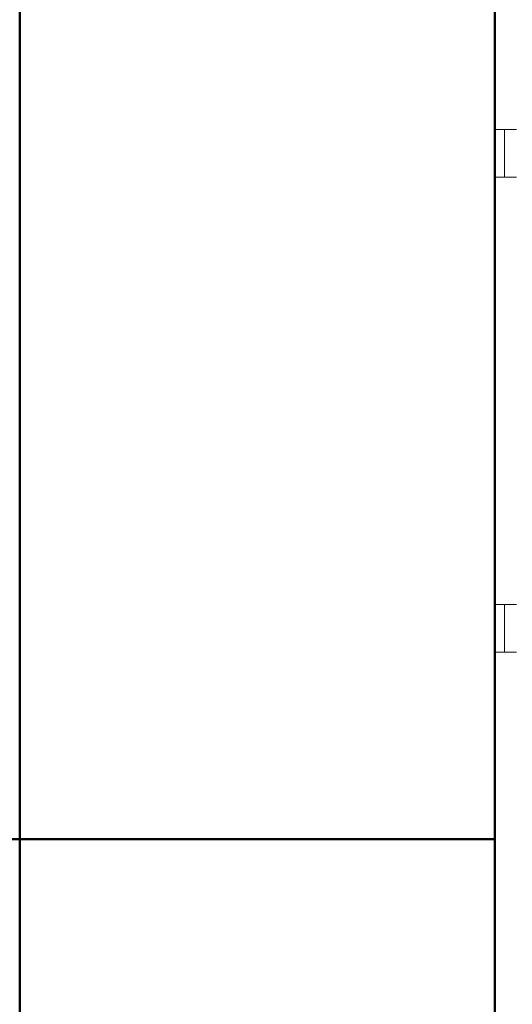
# Model space of a CAD drawing. Header units: millimetres. Extents: x 25873 to 52219, y 4748 to 39565.
# Tile 100 of 133: x 33863 to 34071, y 37738 to 38153. Entities that reach past the tile are written whole.
import ezdxf

# ---------------------------------------------------------------- set-up
doc = ezdxf.new("R2010")
doc.units = ezdxf.units.MM
doc.linetypes.add('ADSK_Скрыто', pattern=[300, 150, -150])
for name, color, linetype, lineweight in [('A-COLS-____-MCUT', 52, 'Continuous', 50), ('A-COLS-____-OTLN', 52, 'Continuous', 20), ('A-DETL-____-HDLN', 90, 'ADSK_Скрыто', 9), ('A-WALL-____-MCUT', 113, 'Continuous', 50), ('A-WALL-____-OTLN', 113, 'Continuous', 20), ('M-EQPM-____-OTLN', 50, 'Continuous', 20)]:
    doc.layers.add(name, color=color, linetype=linetype, lineweight=lineweight)

# ---------------------------------------------------------------- blocks, each defined once
blk = doc.blocks.new('Прямая форма - V line-609745-В_Этаж 01_Отопление')
at = {"layer": 'A-COLS-____-MCUT', "color": 253}
for p, q in [((100, 150), (-100, 150)), ((-100, 150), (-100, -150)), ((100, -150), (100, 150)), ((-100, -150), (100, -150))]:
    blk.add_line(p, q, dxfattribs=at)
blk = doc.blocks.new('Прямая форма - CRE - 001-609746-В_Этаж 01_Отопление')
blk.add_blockref('Прямая форма - V line-609745-В_Этаж 01_Отопление', (0, 0))
blk = doc.blocks.new('Прямая форма - V line-609756-В_Этаж 01_Отопление')
at = {"layer": 'A-WALL-____-MCUT', "color": 253}
for p, q in [((779.95, 0), (0, 0)), ((779.95, -200), (779.95, 0))]:
    blk.add_line(p, q, dxfattribs=at)
blk = doc.blocks.new('Прямая форма - SW - 004-609757-В_Этаж 01_Отопление')
blk.add_blockref('Прямая форма - V line-609756-В_Этаж 01_Отопление', (0, 0))
blk = doc.blocks.new('Прямая форма - V line-610129-В_Этаж 01_Отопление')
at = {"layer": 'A-WALL-____-MCUT', "color": 253}
for p, q in [((779.95, 200), (0, 200)), ((779.95, 0), (779.95, 200)), ((0, 0), (779.95, 0))]:
    blk.add_line(p, q, dxfattribs=at)
blk = doc.blocks.new('Прямая форма - SW - 004-610130-В_Этаж 01_Отопление')
blk.add_blockref('Прямая форма - V line-610129-В_Этаж 01_Отопление', (0, 0))
blk = doc.blocks.new('V line_ifc_RVT-1-В_Этаж 01_Отопление')
at = {"layer": 'A-COLS-____-OTLN', "color": 9, "lineweight": 20, "rotation": 180}
blk.add_blockref('Прямая форма - CRE - 001-609746-В_Этаж 01_Отопление', (33963.24, 37657.63), dxfattribs=at)
at = {"layer": 'A-WALL-____-OTLN', "color": 9, "lineweight": 20, "rotation": 270}
for name in ['Прямая форма - SW - 004-609757-В_Этаж 01_Отопление', 'Прямая форма - SW - 004-610130-В_Этаж 01_Отопление']:
    blk.add_blockref(name, (33863.24, 38587.58), dxfattribs=at)
blk = doc.blocks.new('ADSK_Коллектор с регулирующими клапанами и расходомерами - N5-1658361-В_Этаж 01_Отопление')
at = {"layer": 'M-EQPM-____-OTLN'}
for p, q in [((46, 9), (46, 6.66)), ((66, 6.66), (66, 9)), ((246, 9), (246, 6.66)), ((266, 6.66), (266, 9)), ((46, 5.17), (46, 6.66)), ((46, 4), (46, 5.17)), ((66, 6.66), (66, 5.17)), ((66, 5.17), (66, 4)), ((246, 5.17), (246, 6.66)), ((246, 4), (246, 5.17)), ((266, 6.66), (266, 5.17)), ((266, 5.17), (266, 4)), ((46, 4), (46, 0)), ((56, 4), (46, 4)), ((46, 0), (56, 0)), ((66, 4), (56, 4)), ((56, 0), (66, 0)), ((66, 0), (66, 4)), ((246, 4), (246, 0)), ((256, 4), (246, 4)), ((246, 0), (256, 0)), ((266, 4), (256, 4)), ((256, 0), (266, 0)), ((266, 0), (266, 4))]:
    blk.add_line(p, q, dxfattribs=at)

msp = doc.modelspace()

# ---------------------------------------------------------------- block references
at = {"lineweight": 9}
msp.add_blockref('V line_ifc_RVT-1-В_Этаж 01_Отопление', (0, 0), dxfattribs=at)
at = {"layer": 'A-DETL-____-HDLN', "rotation": 270.0000468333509}
msp.add_blockref('ADSK_Коллектор с регулирующими клапанами и расходомерами - N5-1658361-В_Этаж 01_Отопление', (34063.24, 38152.47), dxfattribs=at)

doc.saveas('drawing.dxf')
